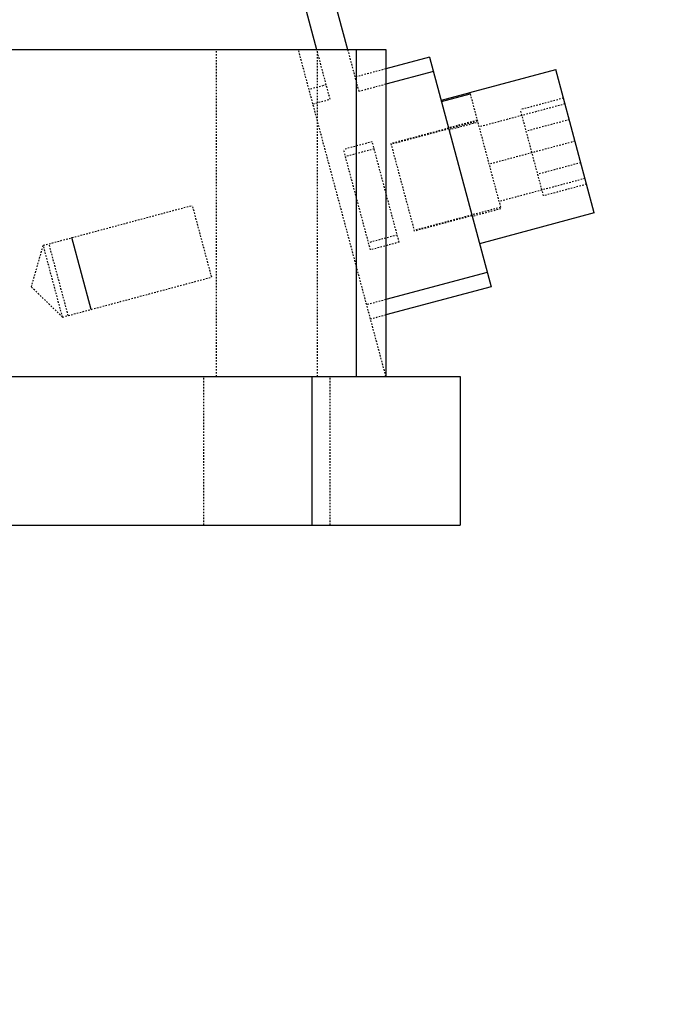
# Model space of a CAD drawing. Header units: millimetres. Extents: x -24622 to 2314, y -1603 to 2287.
# Tile 43 of 236: x -2693 to -2650, y 835 to 901. Entities that reach past the tile are written whole.
import ezdxf

# ---------------------------------------------------------------- set-up
doc = ezdxf.new("R2010")
doc.units = ezdxf.units.MM
doc.linetypes.add('HIDDEN', pattern=[0.2, 0.1, -0.1])
doc.layers.add('02___PRT_ALL_AXES', color=7, linetype='Continuous')
doc.layers.add('DEFAULT_2', color=8, linetype='HIDDEN')
doc.dimstyles.new('副本 22', dxfattribs={"dimtxt": 24, "dimasz": 12, "dimexe": 2.1, "dimexo": 2.7, "dimgap": 2, "dimtad": 0, "dimtxsty": 'Standard', "dimblk": 'OPEN30', "dimcen": 0, "dimclrd": 5, "dimclre": 3, "dimclrt": 256, "dimadec": 0, "dimazin": 2, "dimtm": 1e-09, "dimtfac": 0.6, "dimtofl": 0, "dimtmove": 0, "dimatfit": 3, "dimldrblk": 'OPEN30', "dimfxl": 0, "dimtolj": 1, "dimarcsym": 0})

# ---------------------------------------------------------------- blocks, each defined once
blk = doc.blocks.new('_Open30')
at = {"color": 0, "linetype": 'ByBlock', "lineweight": -2}
for p, q in [((-1, 0.2679), (0, 0)), ((0, 0), (-1, -0.2679)), ((0, 0), (-1, 0))]:
    blk.add_line(p, q, dxfattribs=at)
blk = doc.blocks.new('*D103')
at = {"color": 3, "linetype": 'ByBlock', "lineweight": -2}
for p, q in [((-2581.108, 1027.336), (-2544.559, 1027.336)), ((-2661.108, 633.337), (-2544.559, 633.337))]:
    blk.add_line(p, q, dxfattribs=at)
at = {"color": 5, "linetype": 'ByBlock', "lineweight": -2}
for p, q in [((-2546.659, 1015.336), (-2546.659, 898.336)), ((-2546.659, 645.337), (-2546.659, 762.336))]:
    blk.add_line(p, q, dxfattribs=at)
at = {"layer": 'Defpoints', "color": 0, "linetype": 'ByBlock'}
for p in [(-2583.808, 1027.336), (-2546.659, 1027.336), (-2663.808, 633.337)]:
    blk.add_point(p, dxfattribs=at)
at = {"color": 5, "linetype": 'ByBlock', "lineweight": -2, "xscale": 12, "yscale": 12, "zscale": 12}
for p, rotation in [((-2546.659, 1027.336), 90), ((-2546.659, 633.337), 270)]:
    blk.add_blockref('_Open30', p, dxfattribs=dict(at, rotation=rotation))
at = {"linetype": 'ByBlock', "insert": (-2546.659, 830.336), "char_height": 24, "attachment_point": 5, "rotation": 90}
blk.add_mtext('\\A1;394%%P20', dxfattribs=at)

msp = doc.modelspace()

# ---------------------------------------------------------------- linework, layer by layer
at = {"color": 7, "linetype": 'Continuous'}
for p, q in [((-2678.399, 925.494), (-2671.39, 899.336)), ((-2673.457, 899.323), (-2680.331, 924.977)), ((-2807.914, 899.336), (-2668.808, 899.336)), ((-2670.808, 899.336), (-2670.808, 877.336)), ((-2668.808, 899.336), (-2668.808, 877.336)), ((-2665.87, 898.828), (-2668.808, 898.041)), ((-2665.87, 898.828), (-2661.729, 883.373)), ((-2663.162, 896.448), (-2657.366, 898.001)), ((-2654.778, 888.342), (-2657.366, 898.001)), ((-2665.611, 897.862), (-2668.808, 897.006)), ((-2663.157, 896.429), (-2665.088, 895.911)), ((-2665.069, 895.839), (-2663.137, 896.356)), ((-2663.137, 896.356), (-2663.162, 896.448)), ((-2654.778, 888.342), (-2662.506, 886.271)), ((-2688.653, 881.853), (-2689.947, 886.683)), ((-2661.988, 884.339), (-2668.808, 882.512)), ((-2661.729, 883.373), (-2668.808, 881.477)), ((-2865.808, 877.336), (-2663.808, 877.336)), ((-2673.808, 877.336), (-2673.808, 867.336)), ((-2663.808, 877.336), (-2663.808, 867.336)), ((-2865.808, 867.336), (-2663.808, 867.336))]:
    msp.add_line(p, q, dxfattribs=at)
at = {"layer": '02___PRT_ALL_AXES', "color": 8, "linetype": 'HIDDEN'}
for p, q in [((-2681.058, 877.336), (-2672.558, 877.336)), ((-2681.058, 867.336), (-2681.058, 877.336)), ((-2672.558, 867.336), (-2672.558, 877.336)), ((-2681.058, 867.336), (-2672.558, 867.336))]:
    msp.add_line(p, q, dxfattribs=at)
at = {"layer": 'DEFAULT_2', "color": 8, "linetype": 'HIDDEN'}
for p, q in [((-2680.208, 877.336), (-2680.208, 899.336)), ((-2668.808, 877.336), (-2674.702, 899.336)), ((-2672.566, 895.999), (-2673.457, 899.323)), ((-2673.408, 877.336), (-2673.408, 899.336)), ((-2671.39, 899.336), (-2670.634, 896.517)), ((-2668.808, 898.041), (-2670.893, 897.482)), ((-2672.825, 896.965), (-2673.984, 896.654)), ((-2668.808, 897.006), (-2670.634, 896.517)), ((-2673.725, 895.688), (-2672.566, 895.999)), ((-2663.137, 896.356), (-2661.066, 888.625)), ((-2656.849, 896.069), (-2659.746, 895.293)), ((-2656.745, 895.681), (-2662.54, 894.128)), ((-2658.194, 889.497), (-2659.746, 895.293)), ((-2656.46, 894.62), (-2659.358, 893.844)), ((-2664.589, 894.047), (-2668.453, 893.012)), ((-2662.644, 894.516), (-2668.44, 892.963)), ((-2662.662, 894.581), (-2664.593, 894.064)), ((-2664.562, 893.945), (-2662.63, 894.463)), ((-2669.728, 893.136), (-2671.66, 892.618)), ((-2669.599, 892.653), (-2671.531, 892.135)), ((-2667.917, 886.374), (-2669.728, 893.136)), ((-2666.874, 887.12), (-2668.453, 893.012)), ((-2656.072, 893.171), (-2661.868, 891.619)), ((-2669.848, 885.857), (-2671.66, 892.618)), ((-2655.684, 891.723), (-2658.582, 890.946)), ((-2655.4, 890.662), (-2661.195, 889.109)), ((-2655.296, 890.274), (-2658.194, 889.497)), ((-2691.879, 886.165), (-2681.833, 888.857)), ((-2680.539, 884.027), (-2681.833, 888.857)), ((-2661.091, 888.721), (-2666.887, 887.168)), ((-2663.01, 888.155), (-2666.874, 887.12)), ((-2661.065, 888.624), (-2662.997, 888.107)), ((-2668.046, 886.857), (-2669.978, 886.34)), ((-2692.683, 883.362), (-2691.879, 886.165)), ((-2690.585, 881.336), (-2691.879, 886.165)), ((-2690.199, 881.439), (-2691.493, 886.269)), ((-2667.917, 886.374), (-2669.848, 885.857)), ((-2690.585, 881.336), (-2680.539, 884.027)), ((-2690.585, 881.336), (-2692.683, 883.362)), ((-2668.808, 882.512), (-2670.102, 882.165)), ((-2668.808, 881.477), (-2669.843, 881.199))]:
    msp.add_line(p, q, dxfattribs=at)

# ---------------------------------------------------------------- dimensions: what is measured, and where the dimension line sits
at = {"color": 5, "linetype": 'ByBlock'}
dim = msp.add_linear_dim(base=(-2546.659, 1027.336), p1=(-2663.808, 633.337), p2=(-2583.808, 1027.336), angle=90, text='<>%%P20', dimstyle='副本 22', dxfattribs=at)
dim.commit()
dim.dimension.update_dxf_attribs({"geometry": '*D103', "text_midpoint": (-2546.659, 830.336)})

doc.saveas('drawing.dxf')
